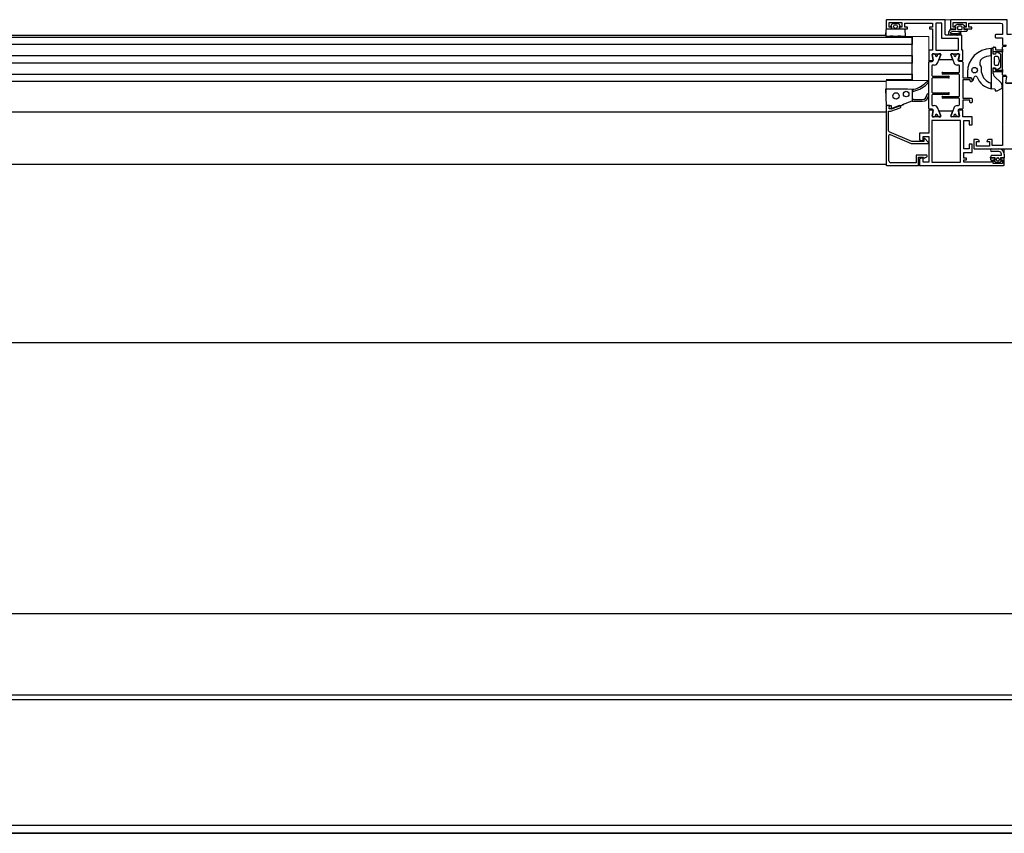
# Model space of a CAD drawing. Header units: millimetres. Extents: x 45983 to 94428, y -13359 to 18562.
# Tile 26 of 57: x 88217 to 88751, y -2583 to -2142. Entities that reach past the tile are written whole.
import ezdxf

# ---------------------------------------------------------------- set-up
doc = ezdxf.new("R2010")
doc.units = ezdxf.units.MM

msp = doc.modelspace()

# ---------------------------------------------------------------- linework, layer by layer
at = {"lineweight": 9}
for p, q in [((88687.23, -2141.79), (88752.85, -2141.79)), ((88687.23, -2150.83), (88687.23, -2141.79)), ((88710.3, -2150.83), (88687.23, -2150.83)), ((88710.3, -2174.79), (88710.3, -2150.83)), ((88687.22, -2174.79), (88710.3, -2174.79)), ((88687.22, -2220.81), (88687.22, -2174.79)), ((88751.22, -2211.79), (88751.22, -2220.81)), ((88776.31, -2211.79), (88751.22, -2211.79)), ((88751.22, -2220.81), (88687.22, -2220.81))]:
    msp.add_line(p, q, dxfattribs=at)
for p, q in [((88718.98, -2141.82), (88687.48, -2141.82)), ((88689.66, -2145.25), (88690.34, -2144.07)), ((88690.77, -2143.82), (88693.69, -2143.82)), ((88694.12, -2144.07), (88694.8, -2145.25)), ((88719.23, -2149.87), (88719.23, -2142.07)), ((88725.93, -2145.8), (88725.93, -2146.7)), ((88727.83, -2145.3), (88726.43, -2145.3)), ((88728.33, -2146.7), (88728.33, -2145.8)), ((88687.23, -2150.29), (87827.77, -2150.29)), ((88686.95, -2150.5), (88687.21, -2147.1)), ((88687.51, -2146.82), (88696.95, -2146.82)), ((88697.24, -2147.1), (88697.51, -2150.5)), ((88701.22, -2174.29), (88701.22, -2150.83)), ((88727.98, -2150.12), (88719.48, -2150.12)), ((88725.52, -2150.12), (88721.94, -2150.12)), ((88722.26, -2149.31), (88725.52, -2149.32)), ((88730.64, -2148.14), (88722.8, -2148.42)), ((88725.74, -2149.28), (88727.25, -2148.79)), ((88727.5, -2149.55), (88725.99, -2150.04)), ((88726.43, -2147.2), (88727.83, -2147.2)), ((88746.21, -2150.29), (88746.21, -2151.09)), ((87813.78, -2151.29), (88701.22, -2151.29)), ((88701.22, -2155.29), (87813.78, -2155.29)), ((88701.22, -2151.29), (88701.22, -2155.29)), ((88750.41, -2155.69), (88752.46, -2155.69)), ((88750.71, -2156.14), (88752.17, -2156.14)), ((87813.78, -2161.29), (88701.22, -2161.29)), ((88701.22, -2161.29), (88701.22, -2165.29)), ((88710.23, -2158.88), (88710.23, -2163.73)), ((88713.34, -2160.48), (88713.72, -2160.48)), ((88713.92, -2160.68), (88713.92, -2160.74)), ((88714.97, -2160.74), (88714.97, -2160.68)), ((88715.17, -2160.48), (88715.54, -2160.48)), ((88723.42, -2160.47), (88723.79, -2160.47)), ((88723.99, -2160.67), (88723.99, -2160.74)), ((88725.04, -2160.74), (88725.04, -2160.67)), ((88725.24, -2160.47), (88725.62, -2160.47)), ((88744.01, -2161.4), (88744.01, -2157.4)), ((88745.21, -2158.83), (88745.21, -2156.94)), ((88745.51, -2156.64), (88746.11, -2156.64)), ((88749.91, -2159.14), (88745.51, -2159.14)), ((88747.55, -2161.8), (88746.21, -2161.8)), ((88746.41, -2156.94), (88746.41, -2157.84)), ((88746.71, -2158.14), (88749.91, -2158.14)), ((88749.17, -2160.55), (88747.44, -2159.48)), ((88749.41, -2167.32), (88749.41, -2160.97)), ((88750.21, -2171.64), (88750.21, -2156.64)), ((88750.21, -2157.84), (88750.21, -2159.44)), ((88701.22, -2165.29), (87813.78, -2165.29)), ((88710.22, -2189.88), (88710.22, -2164.88)), ((88710.42, -2163.93), (88712.47, -2163.93)), ((88710.72, -2164.38), (88712.18, -2164.38)), ((88712.02, -2166.88), (88712.02, -2172.08)), ((88713.26, -2166.38), (88712.52, -2166.38)), ((88716.05, -2163.38), (88722.92, -2163.38)), ((88726.44, -2166.37), (88725.7, -2166.37)), ((88726.51, -2163.93), (88728.55, -2163.93)), ((88726.78, -2164.37), (88728.24, -2164.37)), ((88726.94, -2170.07), (88726.94, -2166.87)), ((88728.74, -2164.87), (88728.74, -2173.07)), ((88745.71, -2162.3), (88745.71, -2166)), ((88746.21, -2166.5), (88747.55, -2166.5)), ((88748.66, -2163.98), (88748.03, -2162.13)), ((88748.03, -2166.16), (88748.66, -2164.31)), ((87813.78, -2171.29), (88701.22, -2171.29)), ((88701.22, -2171.29), (88701.22, -2174.79)), ((88712.32, -2172.38), (88721.02, -2172.38)), ((88717.94, -2170.37), (88726.64, -2170.37)), ((88726.64, -2171.37), (88717.94, -2171.37)), ((88726.94, -2183.07), (88726.94, -2171.67)), ((88731.22, -2170.4), (88731.22, -2172.96)), ((88738.91, -2170.51), (88738.91, -2168.03)), ((88745.21, -2169.44), (88745.21, -2168.44)), ((88745.51, -2168.14), (88745.91, -2168.14)), ((88749.43, -2176), (88745.8, -2172.38)), ((88749.91, -2170.14), (88745.91, -2170.14)), ((88746.21, -2168.44), (88746.21, -2168.84)), ((88746.51, -2169.14), (88749.91, -2169.14)), ((88747.44, -2168.81), (88749.17, -2167.74)), ((88750.21, -2168.84), (88750.21, -2170.44)), ((88752.17, -2172.14), (88750.71, -2172.14)), ((88687.22, -2175.29), (87827.78, -2175.29)), ((88687.23, -2174.29), (88701.22, -2174.29)), ((88712.02, -2173.68), (88712.02, -2181.08)), ((88721.02, -2173.38), (88712.32, -2173.38)), ((88728.74, -2174.67), (88728.74, -2184.07)), ((88732.44, -2174.37), (88729.04, -2174.37)), ((88732.74, -2175.07), (88732.74, -2174.67)), ((88733.44, -2175.37), (88733.04, -2175.37)), ((88734.51, -2174.39), (88734.95, -2172.96)), ((88744.01, -2179.19), (88744.01, -2176.14)), ((88750.01, -2178.65), (88750.01, -2177.42)), ((88686.74, -2179.7), (88687.2, -2188.1)), ((88712.02, -2182.68), (88712.02, -2187.88)), ((88712.32, -2181.38), (88721.02, -2181.38)), ((88721.02, -2182.38), (88712.32, -2182.38)), ((88746.21, -2179.56), (88746.21, -2180.07)), ((88696.63, -2187.88), (88690.49, -2190.13)), ((88701.06, -2186.06), (88695.83, -2187.88)), ((88701.39, -2186.01), (88706.72, -2186.01)), ((88702.22, -2185.01), (88706.72, -2185.01)), ((88712.52, -2188.38), (88713.26, -2188.38)), ((88717.94, -2183.37), (88726.64, -2183.37)), ((88726.64, -2184.37), (88717.94, -2184.37)), ((88725.7, -2188.37), (88726.44, -2188.37)), ((88726.94, -2187.87), (88726.94, -2184.67)), ((88728.74, -2185.67), (88728.74, -2189.87)), ((88729.04, -2184.37), (88733.44, -2184.37)), ((88732.24, -2185.37), (88729.04, -2185.37)), ((88732.54, -2186.57), (88732.54, -2185.67)), ((88733.44, -2186.87), (88732.84, -2186.87)), ((88733.74, -2184.67), (88733.74, -2186.57)), ((88687.22, -2191.95), (87827.78, -2191.95)), ((88687.22, -2188.88), (88687.22, -2220.56)), ((88712.46, -2190.83), (88710.42, -2190.83)), ((88712.18, -2190.38), (88710.72, -2190.38)), ((88722.92, -2191.38), (88716.05, -2191.38)), ((88728.55, -2190.83), (88726.5, -2190.83)), ((88728.24, -2190.37), (88726.78, -2190.37)), ((88713.72, -2194.28), (88713.34, -2194.28)), ((88713.92, -2194.02), (88713.92, -2194.08)), ((88714.97, -2194.08), (88714.97, -2194.02)), ((88715.54, -2194.28), (88715.17, -2194.28)), ((88723.79, -2194.27), (88723.42, -2194.27)), ((88723.99, -2194.01), (88723.99, -2194.07)), ((88725.04, -2194.07), (88725.04, -2194.01)), ((88725.62, -2194.27), (88725.24, -2194.27)), ((88688.62, -2218.41), (88688.62, -2204.58)), ((88709.97, -2208.12), (88708.14, -2206.25)), ((88744.47, -2211.79), (88748.22, -2211.79)), ((88748.22, -2213.29), (88744.47, -2213.29)), ((88687.22, -2220.31), (87827.78, -2220.31)), ((88708.09, -2216.77), (88709.17, -2216.14)), ((88747.02, -2217.99), (88747.02, -2217.29)), ((88747.52, -2216.79), (88747.92, -2216.79)), ((88747.92, -2218.49), (88747.52, -2218.49)), ((88748.42, -2217.29), (88748.42, -2217.99)), ((92062.41, -2316.95), (86660, -2316.95)), ((86776.24, -2463.77), (89900, -2463.77)), ((89889.57, -2507.98), (86776.24, -2507.98)), ((89889.57, -2510.63), (86776.24, -2510.63)), ((86776.24, -2578.63), (89889.57, -2578.63)), ((89889.57, -2582.98), (86776.24, -2582.98)), ((86776.24, -2582.98), (89889.57, -2582.98))]:
    msp.add_line(p, q)
for points in [[(88687.23, -2142.07), (88687.23, -2146.82), (88689.23, -2146.82)], [(88690.23, -2145.82), (88688.73, -2145.82), (88688.73, -2143.32), (88695.73, -2143.32), (88695.73, -2145.82), (88694.23, -2145.82)], [(88690.23, -2146.82), (88690.23, -2145.62), (88689.8, -2145.55)], [(88694.66, -2145.55), (88694.23, -2145.62), (88694.23, -2146.82)], [(88695.23, -2146.82), (88697.23, -2146.82), (88698.73, -2146.82), (88698.73, -2145.82), (88697.23, -2145.82), (88697.23, -2143.62), (88712.23, -2143.62), (88712.23, -2145.82), (88710.73, -2145.82), (88710.73, -2146.82), (88712.23, -2146.82), (88712.23, -2151.32), (88712.48, -2151.57), (88712.23, -2151.82), (88712.23, -2158.38), (88710.73, -2158.38)], [(88721.12, -2148.5), (88722.12, -2147.12), (88725.02, -2147.12), (88725.02, -2145.82), (88724.42, -2145.82), (88724.42, -2145.39)], [(88722.07, -2142.07), (88722.07, -2146.82), (88724.07, -2146.82)], [(88755.21, -2149.79), (88752.85, -2149.79), (88752.85, -2141.82), (88722.32, -2141.82)], [(88725.07, -2145.82), (88723.57, -2145.82), (88723.57, -2143.32), (88730.57, -2143.32), (88730.57, -2145.82), (88729.07, -2145.82)], [(88724.64, -2144.98), (88725.72, -2144.22), (88728.52, -2144.22), (88729.61, -2144.98)], [(88729.82, -2145.39), (88729.82, -2145.82), (88729.22, -2145.82), (88729.22, -2147.12), (88731.12, -2147.12), (88731.12, -2147.64)], [(88730.07, -2146.82), (88733.57, -2146.82), (88733.57, -2145.82), (88732.07, -2145.82), (88732.07, -2143.62), (88749.22, -2143.62), (88750.01, -2143.9), (88750.21, -2144.74), (88750.21, -2149.79), (88746.71, -2149.79)], [(88697.21, -2150.82), (88695.96, -2150.82), (88695.15, -2150.72), (88693.53, -2150.72), (88692.85, -2150.82), (88691.6, -2150.82), (88690.93, -2150.72), (88689.31, -2150.72), (88688.5, -2150.82), (88687.25, -2150.82)], [(88728.75, -2163.73), (88728.73, -2158.38), (88728.23, -2158.38), (88728.23, -2150.37)], [(88746.71, -2151.59), (88750.21, -2151.59), (88750.21, -2155.49)], [(88712.14, -2160.73), (88712.66, -2163.7), (88712.12, -2160.62)], [(88713.12, -2160.38), (88712.32, -2160.38), (88716.57, -2160.38), (88715.76, -2160.38)], [(88715.14, -2165.06), (88716.76, -2160.65), (88715.87, -2163.11)], [(88723.11, -2163.11), (88722.21, -2160.65), (88723.82, -2165.06)], [(88723.2, -2160.37), (88722.4, -2160.38), (88726.66, -2160.38), (88725.84, -2160.37)], [(88726.29, -2163.79), (88726.86, -2160.62), (88726.31, -2163.7)], [(88744.91, -2157.4), (88744.01, -2157.4), (88744.01, -2179.19), (88746.05, -2179.37)], [(88746.55, -2159.83), (88746.38, -2160.4), (88745.21, -2160.4), (88745.21, -2160.3), (88745.21, -2157.7)], [(88745.21, -2170.96), (88745.21, -2167.9), (88746.38, -2167.9), (88746.55, -2168.46)], [(88729.04, -2173.37), (88733.04, -2173.37), (88731.62, -2173.36)], [(88733.73, -2174.28), (88733.74, -2174.07), (88733.74, -2175.07)], [(88752.36, -2176.14), (88756.55, -2176.14), (88752.05, -2176.14), (88752.68, -2172.59), (88750.2, -2172.59), (88750.2, -2198.55), (88750.45, -2198.8), (88750.2, -2199.05), (88750.2, -2210), (88744.7, -2210), (88744.7, -2206.79), (88742.7, -2206.79)], [(88701.18, -2179.57), (88698.7, -2179.38), (88687.04, -2179.38)], [(88701.99, -2179.57), (88701.22, -2179.57), (88701.22, -2186.02)], [(88746.51, -2180.39), (88747.36, -2180.37), (88749.75, -2179.09)], [(88694.42, -2188.4), (88689.69, -2190.13), (88689.52, -2190.18), (88688.72, -2190.18), (88689.02, -2188.38), (88687.72, -2188.38)], [(88688.3, -2188.38), (88689.82, -2188.38), (88689.82, -2189.66)], [(88688.52, -2202.15), (88688.52, -2191.38), (88689.73, -2191.38), (88694.83, -2189.53)], [(88710.22, -2191.03), (88710.22, -2203.38), (88705.22, -2203.38), (88705.22, -2206.99), (88706.69, -2207.38), (88707.22, -2207.38), (88707.22, -2205.18), (88710.22, -2205.18), (88710.22, -2209.56), (88710.47, -2209.81), (88710.22, -2210.06), (88710.22, -2219.01), (88707.22, -2219.01), (88707.22, -2216.81), (88706.72, -2216.81), (88705.22, -2217.21), (88705.22, -2220.81), (88750.72, -2220.81)], [(88712.67, -2190.97), (88712.11, -2194.15), (88712.66, -2191.06)], [(88715.86, -2191.65), (88716.75, -2194.11), (88715.14, -2189.7)], [(88723.82, -2189.69), (88722.21, -2194.11), (88723.1, -2191.65)], [(88726.83, -2194.02), (88726.3, -2191.06), (88726.85, -2194.15)], [(88745.22, -2216.81), (88743.72, -2216.81), (88743.72, -2217.81), (88744.22, -2217.81), (88744.22, -2219.01), (88729.22, -2219.01), (88729.22, -2217.81), (88730.72, -2217.81), (88730.72, -2216.81), (88729.22, -2216.81), (88729.22, -2213.81), (88733.72, -2213.81), (88733.72, -2209.31), (88732.22, -2209.31), (88732.22, -2211.81), (88729.22, -2211.81), (88729.22, -2196.38), (88732.22, -2196.38), (88732.22, -2198.88), (88733.72, -2198.88), (88733.72, -2194.38), (88728.74, -2194.38), (88728.74, -2191.03)], [(88715.76, -2194.38), (88716.57, -2194.38), (88712.31, -2194.38), (88713.12, -2194.38)], [(88725.84, -2194.37), (88726.65, -2194.38), (88722.4, -2194.38), (88723.2, -2194.37)], [(88707.62, -2206.46), (88707.62, -2207.76), (88701.01, -2207.76), (88688.83, -2202.61)], [(88689.31, -2204.12), (88700.76, -2208.96), (88709.62, -2208.96)], [(88736.7, -2206.79), (88734.71, -2206.79), (88734.71, -2211.54)], [(88734.96, -2211.79), (88776.32, -2211.79), (88776.32, -2207.39), (88780.22, -2207.39)], [(88741.7, -2207.79), (88743.2, -2207.79), (88743.2, -2210.29), (88736.2, -2210.29), (88736.2, -2207.79), (88737.7, -2207.79)], [(88708.92, -2215.21), (88703.52, -2215.21), (88703.52, -2219.41), (88689.62, -2219.41)], [(88744.72, -2215.29), (88749.72, -2215.29), (88749.72, -2214.79)], [(88751.22, -2214.79), (88751.22, -2216.79), (88749.22, -2216.79), (88749.22, -2217.99), (88749.72, -2217.99), (88749.72, -2218.32)], [(88687.47, -2220.81), (88704.72, -2220.81), (88704.72, -2216.41), (88707.42, -2216.41), (88707.54, -2216.62)], [(88745.72, -2218.32), (88745.72, -2217.99), (88746.22, -2217.99), (88746.22, -2216.79), (88743.72, -2216.79), (88743.72, -2216.29)], [(88749.22, -2217.81), (88750.22, -2217.81), (88750.22, -2219.81), (88745.22, -2219.81), (88745.22, -2217.81), (88746.22, -2217.81)], [(88749.51, -2218.73), (88748.42, -2219.49), (88747.02, -2219.49), (88745.93, -2218.73)], [(88751.22, -2220.31), (88751.22, -2216.81), (88750.22, -2216.81)]]:
    msp.add_lwpolyline(points)
for points in [[(88714.03, -2143.62), (88714.03, -2158.38), (88726.43, -2158.38), (88726.43, -2151.92), (88717.43, -2151.92), (88717.43, -2143.62)], [(88712.02, -2209.35), (88712.02, -2219.01), (88727.42, -2219.01), (88727.42, -2196.38), (88712.02, -2196.38)]]:
    msp.add_lwpolyline(points, close=True)
for centre, radius in [((88692.23, -2145.52), 1), ((88735.11, -2169.14), 1.5), ((88692.52, -2183.13), 1.75), ((88698.02, -2182.13), 1.5)]:
    msp.add_circle(centre, radius)
for centre, radius, start, end in [((88687.48, -2142.07), 0.25, 90, 180), ((88689.23, -2145.82), 1, 270, 0), ((88689.83, -2145.35), 0.2, 150, 260.5377), ((88690.77, -2144.32), 0.5, 90, 150), ((88693.69, -2144.32), 0.5, 30, 90), ((88695.23, -2145.82), 1, 180, 270), ((88694.63, -2145.35), 0.2, 279.4623, 30), ((88718.98, -2142.07), 0.25, 0, 90), ((88722.32, -2142.07), 0.25, 90, 180), ((88724.07, -2145.82), 1, 270, 0), ((88724.92, -2145.39), 0.5, 125, 180), ((88726.43, -2145.8), 0.5, 90, 180), ((88727.83, -2145.8), 0.5, 0, 90), ((88730.07, -2145.82), 1, 180, 270), ((88729.32, -2145.39), 0.5, 0, 55), ((88687.25, -2150.52), 0.3, 176.6981, 270), ((88687.51, -2147.12), 0.3, 90, 176.6981), ((88696.95, -2147.12), 0.3, 3.3019, 90), ((88697.21, -2150.52), 0.3, 270, 3.3019), ((88719.48, -2149.87), 0.25, 180, 270), ((88721.94, -2149.1), 1.02, 143.9832, 270), ((88722.25, -2149.01), 0.297, 133.2378, 271.7106), ((88722.83, -2149.42), 1.01, 92.0288, 141.5659), ((88725.52, -2148.62), 0.7, 269.8838, 288.2016), ((88725.52, -2148.62), 1.5, 270, 288.2016), ((88726.43, -2146.7), 0.5, 180, 270), ((88727.37, -2149.17), 0.4, 288.2016, 108.2016), ((88727.83, -2146.7), 0.5, 270, 0), ((88727.98, -2150.37), 0.25, 0, 90), ((88730.62, -2147.64), 0.5, 272, 0), ((88746.71, -2150.29), 0.5, 90, 180), ((88746.71, -2151.09), 0.5, 180, 270), ((88750.41, -2155.49), 0.2, 180, 270), ((88750.71, -2156.64), 0.5, 90, 180), ((88710.73, -2158.88), 0.5, 90, 180), ((88712.32, -2160.58), 0.2, 90, 190), ((88712.43, -2160.68), 0.3, 90, 190), ((88713.12, -2160.68), 0.3, 41.8103, 90), ((88713.72, -2160.68), 0.2, 0, 90), ((88714.44, -2161.08), 0.6, 154.9922, 270), ((88714.44, -2161.08), 0.6, 25.0078, 154.9922), ((88713.72, -2160.74), 0.2, 334.9922, 0), ((88714.44, -2161.08), 0.6, 270, 25.0078), ((88715.17, -2160.68), 0.2, 90, 180), ((88715.17, -2160.74), 0.2, 180, 205.0078), ((88715.76, -2160.68), 0.3, 90, 138.1897), ((88716.42, -2160.68), 0.3, 340, 90), ((88716.57, -2160.58), 0.2, 339.8716, 90), ((88722.4, -2160.58), 0.2, 90, 200.1284), ((88722.54, -2160.67), 0.3, 90, 200), ((88723.2, -2160.67), 0.3, 41.8103, 90), ((88723.79, -2160.67), 0.2, 0, 90), ((88724.52, -2161.07), 0.6, 154.9922, 270), ((88723.79, -2160.74), 0.2, 334.9922, 0), ((88724.52, -2161.07), 0.6, 270, 25.0078), ((88725.32, -2161.07), 0.6, 25.0078, 154.9922), ((88725.24, -2160.67), 0.2, 90, 180), ((88725.24, -2160.74), 0.2, 180, 205.0078), ((88725.84, -2160.67), 0.3, 90, 138.1897), ((88726.53, -2160.67), 0.3, 350, 90), ((88726.66, -2160.58), 0.2, 350, 90), ((88744.22, -2170.4), 13, 90.9148, 179.9948), ((88744.22, -2170.4), 9, 91.3037, 123.4215), ((88744.91, -2157.7), 0.3, 0, 90), ((88745.51, -2156.94), 0.3, 90, 180), ((88745.51, -2158.84), 0.3, 177.3822, 270), ((88746.21, -2162.3), 0.5, 90, 180), ((88746.11, -2156.94), 0.3, 0, 90), ((88746.71, -2157.84), 0.3, 180.0359, 270), ((88747.13, -2160), 0.6, 58.454, 163.6913), ((88747.55, -2162.3), 0.5, 18.7999, 90), ((88748.91, -2160.97), 0.5, 0, 58.454), ((88749.91, -2157.84), 0.3, 270, 0), ((88749.91, -2159.44), 0.3, 0, 90), ((88710.42, -2163.73), 0.2, 179.9466, 270), ((88710.72, -2164.88), 0.5, 90, 180), ((88712.52, -2166.88), 0.5, 90, 180), ((88712.18, -2163.88), 0.5, 270, 10), ((88712.47, -2163.73), 0.2, 270, 10), ((88713.26, -2164.38), 2, 270, 340), ((88716.05, -2163.18), 0.2, 159.8716, 270), ((88722.92, -2163.18), 0.2, 270, 20.1284), ((88725.7, -2164.37), 2, 200, 270), ((88726.78, -2163.87), 0.5, 170, 270), ((88726.51, -2163.73), 0.2, 170, 270), ((88726.44, -2166.87), 0.5, 0, 90), ((88728.24, -2164.87), 0.5, 0, 90), ((88728.55, -2163.73), 0.2, 270, 0.2656), ((88740.91, -2165.39), 3, 123.4215, 221.4096), ((88746.21, -2166), 0.5, 180, 270), ((88747.55, -2166), 0.5, 270, 341.2001), ((88748.18, -2164.15), 0.5, 341.2001, 18.7999), ((88712.32, -2172.08), 0.3, 180, 270), ((88717.94, -2170.87), 0.5, 90, 180), ((88717.94, -2170.87), 0.5, 180, 270), ((88721.02, -2172.88), 0.5, 0, 90), ((88726.64, -2170.07), 0.3, 270, 0), ((88726.64, -2171.67), 0.3, 0, 90), ((88735.72, -2173.19), 0.8, 20.6918, 162.8148), ((88737.91, -2168.03), 1, 0, 41.4096), ((88745.82, -2169.38), 7, 189.2941, 255.0307), ((88745.51, -2168.44), 0.3, 90, 180.0359), ((88745.91, -2169.44), 0.7, 180.0359, 270), ((88747.21, -2170.96), 2, 180, 225), ((88745.91, -2168.44), 0.3, 0.0359, 90), ((88746.51, -2168.84), 0.3, 180, 270.0837), ((88747.13, -2168.3), 0.6, 196.3087, 301.546), ((88748.91, -2167.32), 0.5, 301.546, 0), ((88749.91, -2168.84), 0.3, 270, 0), ((88749.91, -2170.44), 0.3, 0, 90), ((88750.71, -2171.64), 0.5, 180, 270), ((88698.42, -2165.14), 15.9, 283.8169, 317.3364), ((88698.42, -2165.14), 14.9, 284.846, 316.9785), ((88709.72, -2175.6), 0.5, 317.2184, 144.3861), ((88712.32, -2173.68), 0.3, 90, 180), ((88721.02, -2172.88), 0.5, 270, 0), ((88729.04, -2173.07), 0.3, 180, 270), ((88729.04, -2174.67), 0.3, 90, 180), ((88731.62, -2172.96), 0.4, 180, 270), ((88732.44, -2174.67), 0.3, 0.0359, 90), ((88733.04, -2175.07), 0.3, 180.0359, 270), ((88733.03, -2174.06), 0.7, 0, 90), ((88733.04, -2174.07), 0.7, 0.0359, 90), ((88733.44, -2175.07), 0.3, 270, 0.0359), ((88734.13, -2174.28), 0.4, 179.9641, 342.8148), ((88745.75, -2169.43), 9.92, 200.5594, 259.9005), ((88748.01, -2177.42), 2, 0, 45), ((88687.04, -2179.68), 0.3, 90, 183.3665), ((88698.7, -2179.88), 0.5, 85.6013, 90), ((88701.26, -2178.57), 1, 265.6013, 270), ((88702.22, -2181.57), 1, 90, 180), ((88701.99, -2178.57), 1, 270, 284.846), ((88706.72, -2182.51), 3.5, 270, 0), ((88706.72, -2182.51), 2.5, 270, 0), ((88709.72, -2182.51), 0.5, 0, 180), ((88712.32, -2181.08), 0.3, 180, 270), ((88712.32, -2182.68), 0.3, 90, 180), ((88721.02, -2181.88), 0.5, 0, 90), ((88721.02, -2181.88), 0.5, 270, 0), ((88726.64, -2183.07), 0.3, 270, 0), ((88746.01, -2179.56), 0.2, 0, 79.6952), ((88746.51, -2180.09), 0.3, 176.7009, 270), ((88747.26, -2180.19), 0.2, 270, 298.0806), ((88749.51, -2178.65), 0.5, 298.0806, 0), ((88687.72, -2188.88), 0.5, 90, 180), ((88688.3, -2188.08), 0.3, 183.3665, 270), ((88694.62, -2188.96), 0.6, 290, 109.9529), ((88701.39, -2187.01), 1, 90, 109.1939), ((88702.22, -2184.01), 1, 180, 270), ((88712.52, -2187.88), 0.5, 180, 270), ((88713.26, -2190.38), 2, 20, 90), ((88717.94, -2183.87), 0.5, 90, 180), ((88717.94, -2183.87), 0.5, 180, 270), ((88725.7, -2190.37), 2, 90, 160), ((88726.44, -2187.87), 0.5, 270, 0), ((88726.64, -2184.67), 0.3, 0, 90), ((88729.04, -2184.07), 0.3, 180, 270), ((88729.04, -2185.67), 0.3, 90, 180), ((88732.24, -2185.67), 0.3, 0, 90), ((88732.84, -2186.57), 0.3, 180, 270), ((88733.44, -2184.67), 0.3, 0, 90), ((88733.44, -2186.57), 0.3, 270, 0), ((88689.52, -2189.66), 0.5, 281.475, 290.0629), ((88690.32, -2189.66), 0.5, 180, 290.0629), ((88710.72, -2189.88), 0.5, 180, 270), ((88710.42, -2191.03), 0.2, 90, 180.0215), ((88712.18, -2190.88), 0.5, 350, 90), ((88712.46, -2191.03), 0.2, 350, 90), ((88714.44, -2193.68), 0.6, 90, 205.0078), ((88714.44, -2193.68), 0.6, 334.9922, 90), ((88716.05, -2191.58), 0.2, 90, 200.1284), ((88722.92, -2191.58), 0.2, 339.8716, 90), ((88724.52, -2193.67), 0.6, 90, 205.0078), ((88724.52, -2193.67), 0.6, 334.9922, 90), ((88726.78, -2190.87), 0.5, 90, 190), ((88726.5, -2191.03), 0.2, 90, 190), ((88728.24, -2189.87), 0.5, 270, 0), ((88728.55, -2191.03), 0.2, 359.9143, 90), ((88712.31, -2194.18), 0.2, 170, 270), ((88712.43, -2194.08), 0.3, 170, 270), ((88713.12, -2194.08), 0.3, 270, 318.1897), ((88713.72, -2194.08), 0.2, 270, 0), ((88713.72, -2194.02), 0.2, 0, 25.0078), ((88715.24, -2193.68), 0.6, 205.0078, 334.9922), ((88715.17, -2194.02), 0.2, 154.9922, 180), ((88715.17, -2194.08), 0.2, 180, 270), ((88715.76, -2194.08), 0.3, 221.8103, 270), ((88716.42, -2194.08), 0.3, 270, 20), ((88716.57, -2194.18), 0.2, 270, 20.1284), ((88722.4, -2194.18), 0.2, 159.8716, 270), ((88722.54, -2194.07), 0.3, 160, 270), ((88723.2, -2194.07), 0.3, 270, 318.1897), ((88723.79, -2194.07), 0.2, 270, 0), ((88723.79, -2194.01), 0.2, 0, 25.0078), ((88725.32, -2193.67), 0.6, 205.0078, 334.9922), ((88725.24, -2194.01), 0.2, 154.9922, 180), ((88725.24, -2194.07), 0.2, 180, 270), ((88725.84, -2194.07), 0.3, 221.8103, 270), ((88726.53, -2194.07), 0.3, 270, 10), ((88726.65, -2194.18), 0.2, 270, 10), ((88689.02, -2202.15), 0.5, 180, 247.0819), ((88689.12, -2204.58), 0.5, 67.0819, 180), ((88707.92, -2206.47), 0.307, 45.4843, 178.7371), ((88709.62, -2208.47), 0.493, 269.2277, 45.2928), ((88736.7, -2207.79), 1, 0, 90), ((88742.7, -2207.79), 1, 90, 180), ((88708.92, -2215.71), 0.5, 300, 90), ((88734.96, -2211.54), 0.25, 180, 270), ((88744.47, -2212.54), 0.75, 90, 270), ((88748.22, -2214.79), 3, 0, 90), ((88748.22, -2214.79), 1.5, 0, 90), ((88689.62, -2218.41), 1, 180, 270), ((88707.89, -2216.42), 0.4, 210, 300), ((88744.72, -2216.29), 1, 90, 180), ((88745.22, -2217.81), 1, 0, 90), ((88746.22, -2218.32), 0.5, 180, 235), ((88747.52, -2217.29), 0.5, 90, 180), ((88747.52, -2217.99), 0.5, 180, 270), ((88747.92, -2217.29), 0.5, 0, 90), ((88747.92, -2217.99), 0.5, 270, 0), ((88750.22, -2217.81), 1, 90, 180), ((88749.22, -2218.32), 0.5, 305, 0), ((88750.72, -2220.31), 0.5, 270, 0), ((88687.47, -2220.56), 0.25, 180, 270)]:
    msp.add_arc(centre, radius, start, end)

doc.saveas('drawing.dxf')
